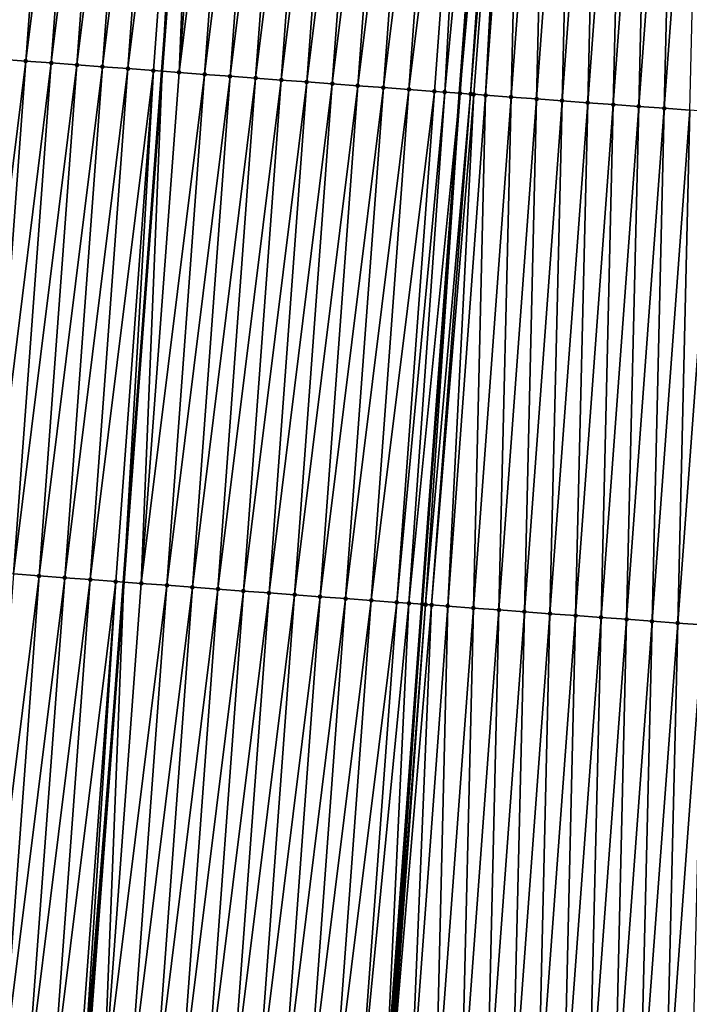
# Model space of a CAD drawing. Header units: feet. Extents: x 2017353 to 2024169, y 808050 to 818690.
# Tile 36 of 256: x 2023397 to 2023423, y 809230 to 809269. Entities that reach past the tile are written whole.
import ezdxf

# ---------------------------------------------------------------- set-up
doc = ezdxf.new("R2010")
doc.units = ezdxf.units.FT
doc.header["$MEASUREMENT"] = 0
doc.layers.add('I-77-MM15-17_SB-Surface-TIN', color=7, linetype='Continuous')
for name, color, linetype, lineweight in [('SB-Road Shots', 141, 'Continuous', 100), ('SB-Road X-Section', 40, 'Continuous', 13), ('STRIPING', 60, 'Continuous', 53)]:
    doc.layers.add(name, color=color, linetype=linetype, lineweight=lineweight)

msp = doc.modelspace()

# ---------------------------------------------------------------- linework, layer by layer
at = {"layer": 'I-77-MM15-17_SB-Surface-TIN', "color": 128, "linetype": 'Continuous', "lineweight": -3}
for points in [[(2023394.827708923, 809267.421103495, 265.4147013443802), (2023397.297322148, 809287.2904497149, 265.7477050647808), (2023396.300059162, 809287.3643863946, 265.7272936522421)], [(2023394.827708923, 809267.421103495, 265.4147013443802), (2023395.824971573, 809267.3471622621, 265.4354123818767), (2023397.297322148, 809287.2904497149, 265.7477050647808)], [(2023395.824971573, 809267.3471622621, 265.4354123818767), (2023398.294587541, 809287.2165456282, 265.7659717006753), (2023397.297322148, 809287.2904497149, 265.7477050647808)], [(2023395.824971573, 809267.3471622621, 265.4354123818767), (2023396.822234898, 809267.2732301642, 265.4555223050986), (2023398.294587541, 809287.2165456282, 265.7659717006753)], [(2023396.822234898, 809267.2732301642, 265.4555223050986), (2023399.291853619, 809287.1426508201, 265.7836277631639), (2023398.294587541, 809287.2165456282, 265.7659717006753)], [(2023396.822234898, 809267.2732301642, 265.4555223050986), (2023397.819500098, 809267.1993234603, 265.4739611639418), (2023399.291853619, 809287.1426508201, 265.7836277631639)], [(2023397.819500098, 809267.1993234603, 265.4739611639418), (2023400.289118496, 809287.0687397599, 265.8023532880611), (2023399.291853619, 809287.1426508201, 265.7836277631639)], [(2023397.819500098, 809267.1993234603, 265.4739611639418), (2023398.816764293, 809267.1254031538, 265.4932951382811), (2023400.289118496, 809287.0687397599, 265.8023532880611)], [(2023398.816764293, 809267.1254031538, 265.4932951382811), (2023401.286379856, 809286.9947810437, 265.8242148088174), (2023400.289118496, 809287.0687397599, 265.8023532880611)], [(2023398.816764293, 809267.1254031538, 265.4932951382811), (2023399.814024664, 809267.0514310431, 265.5160380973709), (2023401.286379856, 809286.9947810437, 265.8242148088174)], [(2023399.814024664, 809267.0514310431, 265.5160380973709), (2023402.283642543, 809286.9208403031, 265.8448934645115), (2023401.286379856, 809286.9947810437, 265.8242148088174)], [(2023399.814024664, 809267.0514310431, 265.5160380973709), (2023400.811285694, 809266.9774678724, 265.5381927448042), (2023402.283642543, 809286.9208403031, 265.8448934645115)], [(2023400.811285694, 809266.9774678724, 265.5381927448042), (2023403.280902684, 809286.846865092, 265.8678404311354), (2023402.283642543, 809286.9208403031, 265.8448934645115)], [(2023400.811285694, 809266.9774678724, 265.5381927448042), (2023401.808539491, 809266.9034067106, 265.5667957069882), (2023403.280902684, 809286.846865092, 265.8678404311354)], [(2023401.808539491, 809266.9034067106, 265.5667957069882), (2023402.153009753, 809266.8778344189, 265.5760323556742), (2023403.280902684, 809286.846865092, 265.8678404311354)], [(2023403.280902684, 809286.846865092, 265.8678404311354), (2023402.153009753, 809266.8778344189, 265.5760323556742), (2023403.651135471, 809286.8193786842, 265.8778722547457)], [(2023402.805795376, 809266.8293738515, 265.5935361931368), (2023403.651135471, 809286.8193786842, 265.8778722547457), (2023402.153009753, 809266.8778344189, 265.5760323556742)], [(2023402.805795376, 809266.8293738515, 265.5935361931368), (2023404.278158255, 809286.7728279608, 265.8948620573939), (2023403.651135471, 809286.8193786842, 265.8778722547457)], [(2023402.805795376, 809266.8293738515, 265.5935361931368), (2023405.275417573, 809286.6988415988, 265.9185428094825), (2023404.278158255, 809286.7728279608, 265.8948620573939)], [(2023402.805795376, 809266.8293738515, 265.5935361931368), (2023403.803059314, 809266.7554500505, 265.6131001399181), (2023405.275417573, 809286.6988415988, 265.9185428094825)], [(2023403.803059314, 809266.7554500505, 265.6131001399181), (2023406.272676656, 809286.6248520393, 265.9424339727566), (2023405.275417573, 809286.6988415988, 265.9185428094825)], [(2023403.803059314, 809266.7554500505, 265.6131001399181), (2023404.800319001, 809266.6814686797, 265.6364524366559), (2023406.272676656, 809286.6248520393, 265.9424339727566)], [(2023404.800319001, 809266.6814686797, 265.6364524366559), (2023407.269934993, 809286.5508523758, 265.9669900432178), (2023406.272676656, 809286.6248520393, 265.9424339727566)], [(2023404.800319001, 809266.6814686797, 265.6364524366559), (2023405.797577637, 809266.607473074, 265.6607414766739), (2023407.269934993, 809286.5508523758, 265.9669900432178)], [(2023405.797577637, 809266.607473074, 265.6607414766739), (2023408.267195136, 809286.4768771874, 265.9899355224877), (2023407.269934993, 809286.5508523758, 265.9669900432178)], [(2023405.797577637, 809266.607473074, 265.6607414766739), (2023406.794836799, 809266.5334845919, 265.6845617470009), (2023408.267195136, 809286.4768771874, 265.9899355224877)], [(2023406.794836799, 809266.5334845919, 265.6845617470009), (2023409.26445663, 809286.4029202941, 266.011677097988), (2023408.267195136, 809286.4768771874, 265.9899355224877)], [(2023406.794836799, 809266.5334845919, 265.6845617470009), (2023407.79210058, 809266.4595586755, 265.704264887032), (2023409.26445663, 809286.4029202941, 266.011677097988)], [(2023407.79210058, 809266.4595586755, 265.704264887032), (2023410.261720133, 809286.3289906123, 266.0316280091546), (2023409.26445663, 809286.4029202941, 266.011677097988)], [(2023407.79210058, 809266.4595586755, 265.704264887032), (2023408.789365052, 809266.385642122, 265.7233518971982), (2023410.261720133, 809286.3289906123, 266.0316280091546)], [(2023408.789365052, 809266.385642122, 265.7233518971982), (2023411.258984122, 809286.2550675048, 266.0511463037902), (2023410.261720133, 809286.3289906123, 266.0316280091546)], [(2023408.789365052, 809266.385642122, 265.7233518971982), (2023409.786626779, 809266.3116883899, 265.7448854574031), (2023411.258984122, 809286.2550675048, 266.0511463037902)], [(2023409.786626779, 809266.3116883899, 265.7448854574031), (2023412.256244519, 809286.1810957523, 266.073865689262), (2023411.258984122, 809286.2550675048, 266.0511463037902)], [(2023409.786626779, 809266.3116883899, 265.7448854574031), (2023410.783889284, 809266.2377451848, 265.7657262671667), (2023412.256244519, 809286.1810957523, 266.073865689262)], [(2023410.783889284, 809266.2377451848, 265.7657262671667), (2023413.253503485, 809286.1071046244, 266.0978600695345), (2023412.256244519, 809286.1810957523, 266.073865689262)], [(2023410.783889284, 809266.2377451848, 265.7657262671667), (2023411.781148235, 809266.1637538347, 265.7897352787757), (2023413.253503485, 809286.1071046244, 266.0978600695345)], [(2023411.781148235, 809266.1637538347, 265.7897352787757), (2023414.250760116, 809286.0330818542, 266.1239366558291), (2023413.253503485, 809286.1071046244, 266.0978600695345)], [(2023411.781148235, 809266.1637538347, 265.7897352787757), (2023412.778409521, 809266.0897941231, 265.8116623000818), (2023414.250760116, 809286.0330818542, 266.1239366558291)], [(2023412.778409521, 809266.0897941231, 265.8116623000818), (2023413.180292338, 809266.0600137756, 265.8189005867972), (2023414.250760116, 809286.0330818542, 266.1239366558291)], [(2023413.180292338, 809266.0600137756, 265.8189005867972), (2023415.070706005, 809285.9722831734, 266.1412568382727), (2023414.250760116, 809286.0330818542, 266.1239366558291)], [(2023413.180292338, 809266.0600137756, 265.8189005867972), (2023413.775676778, 809266.0159152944, 265.8282668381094), (2023415.070706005, 809285.9722831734, 266.1412568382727)], [(2023415.070706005, 809285.9722831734, 266.1412568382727), (2023413.775676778, 809266.0159152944, 265.8282668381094), (2023415.248023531, 809285.9591509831, 266.1439658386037)], [(2023415.583399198, 809285.9343409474, 266.1472578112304), (2023415.248023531, 809285.9591509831, 266.1439658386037), (2023413.775676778, 809266.0159152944, 265.8282668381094)], [(2023414.190195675, 809265.9852537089, 265.8321250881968), (2023415.583399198, 809285.9343409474, 266.1472578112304), (2023413.775676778, 809266.0159152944, 265.8282668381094)], [(2023414.190195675, 809265.9852537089, 265.8321250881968), (2023415.825501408, 809285.9164562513, 266.147980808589), (2023415.583399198, 809285.9343409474, 266.1472578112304)], [(2023414.190195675, 809265.9852537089, 265.8321250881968), (2023414.316993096, 809265.9758878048, 265.8324423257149), (2023415.825501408, 809285.9164562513, 266.147980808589)], [(2023414.316993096, 809265.9758878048, 265.8324423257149), (2023414.772960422, 809265.9422584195, 265.8302657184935), (2023415.825501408, 809285.9164562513, 266.147980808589)], [(2023414.772960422, 809265.9422584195, 265.8302657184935), (2023416.245306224, 809285.8854812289, 266.1468122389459), (2023415.825501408, 809285.9164562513, 266.147980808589)], [(2023414.772960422, 809265.9422584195, 265.8302657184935), (2023415.770260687, 809265.8688266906, 265.8174488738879), (2023416.245306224, 809285.8854812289, 266.1468122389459)], [(2023415.770260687, 809265.8688266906, 265.8174488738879), (2023417.242604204, 809285.8120185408, 266.1360326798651), (2023416.245306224, 809285.8854812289, 266.1468122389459)], [(2023415.770260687, 809265.8688266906, 265.8174488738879), (2023416.767566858, 809265.7954749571, 265.7993679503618), (2023417.242604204, 809285.8120185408, 266.1360326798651)], [(2023416.767566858, 809265.7954749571, 265.7993679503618), (2023418.239906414, 809285.7386131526, 266.1214824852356), (2023417.242604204, 809285.8120185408, 266.1360326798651)], [(2023416.767566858, 809265.7954749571, 265.7993679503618), (2023417.764873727, 809265.7221326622, 265.780665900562), (2023418.239906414, 809285.7386131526, 266.1214824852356)], [(2023417.764873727, 809265.7221326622, 265.780665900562), (2023419.237212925, 809285.6652660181, 266.1030989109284), (2023418.239906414, 809285.7386131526, 266.1214824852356)], [(2023417.764873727, 809265.7221326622, 265.780665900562), (2023418.762181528, 809265.648803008, 265.761132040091), (2023419.237212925, 809285.6652660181, 266.1030989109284)], [(2023418.762181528, 809265.648803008, 265.761132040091), (2023420.234518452, 809285.5919055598, 266.0855921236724), (2023419.237212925, 809285.6652660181, 266.1030989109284)], [(2023418.762181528, 809265.648803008, 265.761132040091), (2023419.759488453, 809265.5754614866, 265.7423791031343), (2023420.234518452, 809285.5919055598, 266.0855921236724)], [(2023419.759488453, 809265.5754614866, 265.7423791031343), (2023421.231825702, 809285.518568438, 266.0665496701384), (2023420.234518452, 809285.5919055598, 266.0855921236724)], [(2023419.759488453, 809265.5754614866, 265.7423791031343), (2023420.756798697, 809265.5021649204, 265.7206678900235), (2023421.231825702, 809285.518568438, 266.0665496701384)], [(2023420.756798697, 809265.5021649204, 265.7206678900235), (2023422.229136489, 809285.4452792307, 266.0443541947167), (2023421.231825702, 809285.518568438, 266.0665496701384)], [(2023420.756798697, 809265.5021649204, 265.7206678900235), (2023421.754110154, 809265.4288847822, 265.6978756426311), (2023422.229136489, 809285.4452792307, 266.0443541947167)], [(2023421.754110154, 809265.4288847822, 265.6978756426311), (2023423.226448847, 809285.3720112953, 266.0207589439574), (2023422.229136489, 809285.4452792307, 266.0443541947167)], [(2023421.754110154, 809265.4288847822, 265.6978756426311), (2023422.751421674, 809265.3556055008, 265.6750269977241), (2023423.226448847, 809285.3720112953, 266.0207589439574)], [(2023394.352626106, 809247.4039439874, 265.1185674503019), (2023396.822234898, 809267.2732301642, 265.4555223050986), (2023395.824971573, 809267.3471622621, 265.4354123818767)], [(2023394.352626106, 809247.4039439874, 265.1185674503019), (2023395.349889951, 809247.3300189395, 265.138213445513), (2023396.822234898, 809267.2732301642, 265.4555223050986)], [(2023395.349889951, 809247.3300189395, 265.138213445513), (2023397.819500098, 809267.1993234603, 265.4739611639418), (2023396.822234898, 809267.2732301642, 265.4555223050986)], [(2023395.349889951, 809247.3300189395, 265.138213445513), (2023396.347155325, 809247.25611459, 265.1564973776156), (2023397.819500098, 809267.1993234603, 265.4739611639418)], [(2023396.347155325, 809247.25611459, 265.1564973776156), (2023398.816764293, 809267.1254031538, 265.4932951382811), (2023397.819500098, 809267.1993234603, 265.4739611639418)], [(2023396.347155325, 809247.25611459, 265.1564973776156), (2023397.344417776, 809247.1821706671, 265.177385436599), (2023398.816764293, 809267.1254031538, 265.4932951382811)], [(2023397.344417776, 809247.1821706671, 265.177385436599), (2023399.814024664, 809267.0514310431, 265.5160380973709), (2023398.816764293, 809267.1254031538, 265.4932951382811)], [(2023397.344417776, 809247.1821706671, 265.177385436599), (2023398.34167548, 809247.1081624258, 265.2025059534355), (2023399.814024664, 809267.0514310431, 265.5160380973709)], [(2023398.34167548, 809247.1081624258, 265.2025059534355), (2023400.811285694, 809266.9774678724, 265.5381927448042), (2023399.814024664, 809267.0514310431, 265.5160380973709)], [(2023398.34167548, 809247.1081624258, 265.2025059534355), (2023399.338937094, 809247.0342071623, 265.2241402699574), (2023400.811285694, 809266.9774678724, 265.5381927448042)], [(2023399.338937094, 809247.0342071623, 265.2241402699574), (2023401.808539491, 809266.9034067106, 265.5667957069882), (2023400.811285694, 809266.9774678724, 265.5381927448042)], [(2023399.338937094, 809247.0342071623, 265.2241402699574), (2023400.336189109, 809246.9601218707, 265.254331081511), (2023401.808539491, 809266.9034067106, 265.5667957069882)], [(2023400.336189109, 809246.9601218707, 265.254331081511), (2023400.654895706, 809246.9364455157, 265.2639679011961), (2023401.808539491, 809266.9034067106, 265.5667957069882)], [(2023401.808539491, 809266.9034067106, 265.5667957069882), (2023400.654895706, 809246.9364455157, 265.2639679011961), (2023402.153009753, 809266.8778344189, 265.5760323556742)], [(2023401.333441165, 809246.8860371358, 265.2844852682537), (2023402.153009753, 809266.8778344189, 265.5760323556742), (2023400.654895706, 809246.9364455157, 265.2639679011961)], [(2023401.333441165, 809246.8860371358, 265.2844852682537), (2023402.805795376, 809266.8293738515, 265.5935361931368), (2023402.153009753, 809266.8778344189, 265.5760323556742)], [(2023401.333441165, 809246.8860371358, 265.2844852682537), (2023403.803059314, 809266.7554500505, 265.6131001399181), (2023402.805795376, 809266.8293738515, 265.5935361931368)], [(2023401.333441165, 809246.8860371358, 265.2844852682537), (2023402.330703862, 809246.8120965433, 265.3051541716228), (2023403.803059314, 809266.7554500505, 265.6131001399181)], [(2023402.330703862, 809246.8120965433, 265.3051541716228), (2023404.800319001, 809266.6814686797, 265.6364524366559), (2023403.803059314, 809266.7554500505, 265.6131001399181)], [(2023402.330703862, 809246.8120965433, 265.3051541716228), (2023403.327962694, 809246.7381035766, 265.3292695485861), (2023404.800319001, 809266.6814686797, 265.6364524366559)], [(2023403.327962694, 809246.7381035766, 265.3292695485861), (2023405.797577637, 809266.607473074, 265.6607414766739), (2023404.800319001, 809266.6814686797, 265.6364524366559)], [(2023403.327962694, 809246.7381035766, 265.3292695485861), (2023404.325221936, 809246.6641161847, 265.3530180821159), (2023405.797577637, 809266.607473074, 265.6607414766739)], [(2023404.325221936, 809246.6641161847, 265.3530180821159), (2023406.794836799, 809266.5334845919, 265.6845617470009), (2023405.797577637, 809266.607473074, 265.6607414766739)], [(2023404.325221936, 809246.6641161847, 265.3530180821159), (2023405.322481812, 809246.5901373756, 265.3762018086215), (2023406.794836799, 809266.5334845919, 265.6845617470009)], [(2023405.322481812, 809246.5901373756, 265.3762018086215), (2023407.79210058, 809266.4595586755, 265.704264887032), (2023406.794836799, 809266.5334845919, 265.6845617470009)], [(2023405.322481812, 809246.5901373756, 265.3762018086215), (2023406.31974572, 809246.5162131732, 265.395792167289), (2023407.79210058, 809266.4595586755, 265.704264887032)], [(2023406.31974572, 809246.5162131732, 265.395792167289), (2023408.789365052, 809266.385642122, 265.7233518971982), (2023407.79210058, 809266.4595586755, 265.704264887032)], [(2023406.31974572, 809246.5162131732, 265.395792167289), (2023407.317012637, 809246.4423297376, 265.4126998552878), (2023408.789365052, 809266.385642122, 265.7233518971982)], [(2023407.317012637, 809246.4423297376, 265.4126998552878), (2023409.786626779, 809266.3116883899, 265.7448854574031), (2023408.789365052, 809266.385642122, 265.7233518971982)], [(2023407.317012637, 809246.4423297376, 265.4126998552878), (2023408.314275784, 809246.3683952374, 265.4329678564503), (2023409.786626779, 809266.3116883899, 265.7448854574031)], [(2023408.314275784, 809246.3683952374, 265.4329678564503), (2023410.783889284, 809266.2377451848, 265.7657262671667), (2023409.786626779, 809266.3116883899, 265.7448854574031)], [(2023408.314275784, 809246.3683952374, 265.4329678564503), (2023409.311536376, 809246.2944261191, 265.4555138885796), (2023410.783889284, 809266.2377451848, 265.7657262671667)], [(2023409.311536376, 809246.2944261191, 265.4555138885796), (2023411.781148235, 809266.1637538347, 265.7897352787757), (2023410.783889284, 809266.2377451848, 265.7657262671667)], [(2023409.311536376, 809246.2944261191, 265.4555138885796), (2023410.308792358, 809246.2203945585, 265.4821689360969), (2023411.781148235, 809266.1637538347, 265.7897352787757)], [(2023410.308792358, 809246.2203945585, 265.4821689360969), (2023412.778409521, 809266.0897941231, 265.8116623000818), (2023411.781148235, 809266.1637538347, 265.7897352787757)], [(2023410.308792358, 809246.2203945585, 265.4821689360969), (2023411.306050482, 809246.1463920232, 265.5069139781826), (2023412.778409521, 809266.0897941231, 265.8116623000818)], [(2023411.306050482, 809246.1463920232, 265.5069139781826), (2023413.180292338, 809266.0600137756, 265.8189005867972), (2023412.778409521, 809266.0897941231, 265.8116623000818)], [(2023411.306050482, 809246.1463920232, 265.5069139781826), (2023411.780022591, 809246.1112315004, 265.5179514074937), (2023413.180292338, 809266.0600137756, 265.8189005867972)], [(2023411.780022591, 809246.1112315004, 265.5179514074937), (2023413.775676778, 809266.0159152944, 265.8282668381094), (2023413.180292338, 809266.0600137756, 265.8189005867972)], [(2023411.780022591, 809246.1112315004, 265.5179514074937), (2023412.303313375, 809246.0724540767, 265.527408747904), (2023413.775676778, 809266.0159152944, 265.8282668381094)], [(2023412.431476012, 809246.0629772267, 265.5283906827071), (2023413.775676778, 809266.0159152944, 265.8282668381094), (2023412.303313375, 809246.0724540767, 265.527408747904)], [(2023412.431476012, 809246.0629772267, 265.5283906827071), (2023414.190195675, 809265.9852537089, 265.8321250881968), (2023413.775676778, 809266.0159152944, 265.8282668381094)], [(2023412.431476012, 809246.0629772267, 265.5283906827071), (2023412.668544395, 809246.045465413, 265.5290318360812), (2023414.190195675, 809265.9852537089, 265.8321250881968)], [(2023412.668544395, 809246.045465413, 265.5290318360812), (2023414.316993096, 809265.9758878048, 265.8324423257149), (2023414.190195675, 809265.9852537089, 265.8321250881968)], [(2023412.668544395, 809246.045465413, 265.5290318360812), (2023413.300602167, 809245.9988669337, 265.5248189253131), (2023414.316993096, 809265.9758878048, 265.8324423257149)], [(2023413.300602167, 809245.9988669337, 265.5248189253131), (2023414.772960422, 809265.9422584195, 265.8302657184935), (2023414.316993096, 809265.9758878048, 265.8324423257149)], [(2023413.300602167, 809245.9988669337, 265.5248189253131), (2023414.297903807, 809245.9254538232, 265.5107769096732), (2023414.772960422, 809265.9422584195, 265.8302657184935)], [(2023414.297903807, 809245.9254538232, 265.5107769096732), (2023415.770260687, 809265.8688266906, 265.8174488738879), (2023414.772960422, 809265.9422584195, 265.8302657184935)], [(2023414.297903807, 809245.9254538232, 265.5107769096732), (2023415.295214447, 809245.8521626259, 265.488712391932), (2023415.770260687, 809265.8688266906, 265.8174488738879)], [(2023415.295214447, 809245.8521626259, 265.488712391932), (2023416.767566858, 809265.7954749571, 265.7993679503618), (2023415.770260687, 809265.8688266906, 265.8174488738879)], [(2023415.295214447, 809245.8521626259, 265.488712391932), (2023416.292522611, 809245.7788378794, 265.4688555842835), (2023416.767566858, 809265.7954749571, 265.7993679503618)], [(2023416.292522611, 809245.7788378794, 265.4688555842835), (2023417.764873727, 809265.7221326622, 265.780665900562), (2023416.767566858, 809265.7954749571, 265.7993679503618)], [(2023416.292522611, 809245.7788378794, 265.4688555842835), (2023417.289830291, 809245.7055065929, 265.4494291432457), (2023417.764873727, 809265.7221326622, 265.780665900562)], [(2023417.289830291, 809245.7055065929, 265.4494291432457), (2023418.762181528, 809265.648803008, 265.761132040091), (2023417.764873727, 809265.7221326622, 265.780665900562)], [(2023417.289830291, 809245.7055065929, 265.4494291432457), (2023418.28713559, 809245.6321430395, 265.4321260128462), (2023418.762181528, 809265.648803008, 265.761132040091)], [(2023418.28713559, 809245.6321430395, 265.4321260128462), (2023419.759488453, 809265.5754614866, 265.7423791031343), (2023418.762181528, 809265.648803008, 265.761132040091)], [(2023418.28713559, 809245.6321430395, 265.4321260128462), (2023419.284447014, 809245.5588624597, 265.4093628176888), (2023419.759488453, 809265.5754614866, 265.7423791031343)], [(2023419.284447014, 809245.5588624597, 265.4093628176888), (2023420.756798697, 809265.5021649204, 265.7206678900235), (2023419.759488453, 809265.5754614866, 265.7423791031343)], [(2023419.284447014, 809245.5588624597, 265.4093628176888), (2023420.281759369, 809245.4855944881, 265.3857699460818), (2023420.756798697, 809265.5021649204, 265.7206678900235)], [(2023420.281759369, 809245.4855944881, 265.3857699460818), (2023421.754110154, 809265.4288847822, 265.6978756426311), (2023420.756798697, 809265.5021649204, 265.7206678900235)], [(2023420.281759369, 809245.4855944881, 265.3857699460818), (2023421.279073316, 809245.4123480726, 265.3607585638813), (2023421.754110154, 809265.4288847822, 265.6978756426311)], [(2023421.279073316, 809245.4123480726, 265.3607585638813), (2023422.751421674, 809265.3556055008, 265.6750269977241), (2023421.754110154, 809265.4288847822, 265.6978756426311)], [(2023421.279073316, 809245.4123480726, 265.3607585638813), (2023422.276381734, 809245.3390267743, 265.3406748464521), (2023422.751421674, 809265.3556055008, 265.6750269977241)], [(2023422.276381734, 809245.3390267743, 265.3406748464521), (2023423.748728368, 809265.2822608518, 265.6564798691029), (2023422.751421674, 809265.3556055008, 265.6750269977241)], [(2023422.276381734, 809245.3390267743, 265.3406748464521), (2023423.273683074, 809245.2656095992, 265.3269002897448), (2023423.748728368, 809265.2822608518, 265.6564798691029)], [(2023394.874810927, 809227.3129108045, 264.8386989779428), (2023397.344417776, 809247.1821706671, 265.177385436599), (2023396.347155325, 809247.25611459, 265.1564973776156)], [(2023394.874810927, 809227.3129108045, 264.8386989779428), (2023395.872073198, 809227.2389644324, 264.8597482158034), (2023397.344417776, 809247.1821706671, 265.177385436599)], [(2023395.872073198, 809227.2389644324, 264.8597482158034), (2023398.34167548, 809247.1081624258, 265.2025059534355), (2023397.344417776, 809247.1821706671, 265.177385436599)], [(2023395.872073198, 809227.2389644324, 264.8597482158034), (2023396.869330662, 809227.1649529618, 264.8850812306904), (2023398.34167548, 809247.1081624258, 265.2025059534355)], [(2023396.869330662, 809227.1649529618, 264.8850812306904), (2023399.338937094, 809247.0342071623, 265.2241402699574), (2023398.34167548, 809247.1081624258, 265.2025059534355)], [(2023396.869330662, 809227.1649529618, 264.8850812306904), (2023397.866589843, 809227.0909647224, 264.908885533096), (2023399.338937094, 809247.0342071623, 265.2241402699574)], [(2023397.866589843, 809227.0909647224, 264.908885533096), (2023400.336189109, 809246.9601218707, 265.254331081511), (2023399.338937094, 809247.0342071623, 265.2241402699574)], [(2023397.866589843, 809227.0909647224, 264.908885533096), (2023398.86383641, 809227.0168056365, 264.9439323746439), (2023400.336189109, 809246.9601218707, 265.254331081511)], [(2023398.86383641, 809227.0168056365, 264.9439323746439), (2023399.055468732, 809227.002572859, 264.9495060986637), (2023400.336189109, 809246.9601218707, 265.254331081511)], [(2023399.055468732, 809227.002572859, 264.9495060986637), (2023400.654895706, 809246.9364455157, 265.2639679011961), (2023400.336189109, 809246.9601218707, 265.254331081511)], [(2023399.055468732, 809227.002572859, 264.9495060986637), (2023399.156782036, 809226.9950616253, 264.9515735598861), (2023400.654895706, 809246.9364455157, 265.2639679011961)], [(2023399.861097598, 809226.9428446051, 264.9659462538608), (2023400.654895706, 809246.9364455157, 265.2639679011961), (2023399.156782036, 809226.9950616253, 264.9515735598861)], [(2023399.861097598, 809226.9428446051, 264.9659462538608), (2023401.333441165, 809246.8860371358, 265.2844852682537), (2023400.654895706, 809246.9364455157, 265.2639679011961)], [(2023399.861097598, 809226.9428446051, 264.9659462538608), (2023402.330703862, 809246.8120965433, 265.3051541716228), (2023401.333441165, 809246.8860371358, 265.2844852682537)], [(2023399.861097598, 809226.9428446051, 264.9659462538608), (2023400.858361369, 809226.8689185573, 264.985658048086), (2023402.330703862, 809246.8120965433, 265.3051541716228)], [(2023400.858361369, 809226.8689185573, 264.985658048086), (2023403.327962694, 809246.7381035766, 265.3292695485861), (2023402.330703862, 809246.8120965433, 265.3051541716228)], [(2023400.858361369, 809226.8689185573, 264.985658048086), (2023401.855623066, 809226.7949643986, 265.0072196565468), (2023403.327962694, 809246.7381035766, 265.3292695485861)], [(2023401.855623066, 809226.7949643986, 265.0072196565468), (2023404.325221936, 809246.6641161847, 265.3530180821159), (2023403.327962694, 809246.7381035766, 265.3292695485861)], [(2023401.855623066, 809226.7949643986, 265.0072196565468), (2023402.852881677, 809226.7209684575, 265.0315307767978), (2023404.325221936, 809246.6641161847, 265.3530180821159)], [(2023402.852881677, 809226.7209684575, 265.0315307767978), (2023405.322481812, 809246.5901373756, 265.3762018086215), (2023404.325221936, 809246.6641161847, 265.3530180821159)], [(2023402.852881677, 809226.7209684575, 265.0315307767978), (2023403.850142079, 809226.6469967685, 265.0542459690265), (2023405.322481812, 809246.5901373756, 265.3762018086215)], [(2023403.850142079, 809226.6469967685, 265.0542459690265), (2023406.31974572, 809246.5162131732, 265.395792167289), (2023405.322481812, 809246.5901373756, 265.3762018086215)], [(2023403.850142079, 809226.6469967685, 265.0542459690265), (2023404.847406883, 809226.5730847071, 265.0730373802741), (2023406.31974572, 809246.5162131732, 265.395792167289)], [(2023404.847406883, 809226.5730847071, 265.0730373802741), (2023407.317012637, 809246.4423297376, 265.4126998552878), (2023406.31974572, 809246.5162131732, 265.395792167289)], [(2023404.847406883, 809226.5730847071, 265.0730373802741), (2023405.844672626, 809226.4991853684, 265.0909915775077), (2023407.317012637, 809246.4423297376, 265.4126998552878)], [(2023405.844672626, 809226.4991853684, 265.0909915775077), (2023408.314275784, 809246.3683952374, 265.4329678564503), (2023407.317012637, 809246.4423297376, 265.4126998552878)], [(2023405.844672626, 809226.4991853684, 265.0909915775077), (2023406.841937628, 809226.4252759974, 265.109605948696), (2023408.314275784, 809246.3683952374, 265.4329678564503)], [(2023406.841937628, 809226.4252759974, 265.109605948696), (2023409.311536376, 809246.2944261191, 265.4555138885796), (2023408.314275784, 809246.3683952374, 265.4329678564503)], [(2023406.841937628, 809226.4252759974, 265.109605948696), (2023407.839200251, 809226.3513343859, 265.1303418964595), (2023409.311536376, 809246.2944261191, 265.4555138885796)], [(2023407.839200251, 809226.3513343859, 265.1303418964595), (2023410.308792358, 809246.2203945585, 265.4821689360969), (2023409.311536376, 809246.2944261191, 265.4555138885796)], [(2023407.839200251, 809226.3513343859, 265.1303418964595), (2023408.836457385, 809226.277318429, 265.1559701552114), (2023410.308792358, 809246.2203945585, 265.4821689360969)], [(2023408.836457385, 809226.277318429, 265.1559701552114), (2023411.306050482, 809246.1463920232, 265.5069139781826), (2023410.308792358, 809246.2203945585, 265.4821689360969)], [(2023408.836457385, 809226.277318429, 265.1559701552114), (2023409.833718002, 809226.2033496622, 265.178493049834), (2023411.306050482, 809246.1463920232, 265.5069139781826)], [(2023409.833718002, 809226.2033496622, 265.178493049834), (2023411.780022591, 809246.1112315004, 265.5179514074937), (2023411.306050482, 809246.1463920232, 265.5069139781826)], [(2023409.833718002, 809226.2033496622, 265.178493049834), (2023410.830979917, 809226.1293984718, 265.1998593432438), (2023411.780022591, 809246.1112315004, 265.5179514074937)], [(2023411.780022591, 809246.1112315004, 265.5179514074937), (2023410.830979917, 809226.1293984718, 265.1998593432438), (2023412.303313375, 809246.0724540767, 265.527408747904)], [(2023410.916905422, 809226.1230444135, 265.200543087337), (2023412.303313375, 809246.0724540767, 265.527408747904), (2023410.830979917, 809226.1293984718, 265.1998593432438)], [(2023410.916905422, 809226.1230444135, 265.200543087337), (2023412.431476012, 809246.0629772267, 265.5283906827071), (2023412.303313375, 809246.0724540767, 265.527408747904)], [(2023410.916905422, 809226.1230444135, 265.200543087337), (2023410.979401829, 809226.1184281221, 265.2006986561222), (2023412.431476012, 809246.0629772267, 265.5283906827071)], [(2023410.979401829, 809226.1184281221, 265.2006986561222), (2023412.668544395, 809246.045465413, 265.5290318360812), (2023412.431476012, 809246.0629772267, 265.5283906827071)], [(2023410.979401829, 809226.1184281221, 265.2006986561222), (2023411.828273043, 809226.0558700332, 265.1934064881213), (2023412.668544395, 809246.045465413, 265.5290318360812)], [(2023411.828273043, 809226.0558700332, 265.1934064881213), (2023413.300602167, 809245.9988669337, 265.5248189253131), (2023412.668544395, 809246.045465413, 265.5290318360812)], [(2023411.828273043, 809226.0558700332, 265.1934064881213), (2023412.825574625, 809225.9824561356, 265.179416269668), (2023413.300602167, 809245.9988669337, 265.5248189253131)], [(2023412.825574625, 809225.9824561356, 265.179416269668), (2023414.297903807, 809245.9254538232, 265.5107769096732), (2023413.300602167, 809245.9988669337, 265.5248189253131)], [(2023412.825574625, 809225.9824561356, 265.179416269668), (2023413.822882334, 809225.909125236, 265.1599643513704), (2023414.297903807, 809245.9254538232, 265.5107769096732)], [(2023413.822882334, 809225.909125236, 265.1599643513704), (2023415.295214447, 809245.8521626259, 265.488712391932), (2023414.297903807, 809245.9254538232, 265.5107769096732)], [(2023413.822882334, 809225.909125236, 265.1599643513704), (2023414.820187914, 809225.8357655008, 265.1424099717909), (2023415.295214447, 809245.8521626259, 265.488712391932)], [(2023414.820187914, 809225.8357655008, 265.1424099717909), (2023416.292522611, 809245.7788378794, 265.4688555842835), (2023415.295214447, 809245.8521626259, 265.488712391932)], [(2023414.820187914, 809225.8357655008, 265.1424099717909), (2023415.817495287, 809225.7624300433, 265.1232579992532), (2023416.292522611, 809245.7788378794, 265.4688555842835)], [(2023415.817495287, 809225.7624300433, 265.1232579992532), (2023417.289830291, 809245.7055065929, 265.4494291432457), (2023416.292522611, 809245.7788378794, 265.4688555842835)], [(2023415.817495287, 809225.7624300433, 265.1232579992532), (2023416.814800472, 809225.689064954, 265.1060559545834), (2023417.289830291, 809245.7055065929, 265.4494291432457)], [(2023416.814800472, 809225.689064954, 265.1060559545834), (2023418.28713559, 809245.6321430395, 265.4321260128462), (2023417.289830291, 809245.7055065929, 265.4494291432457)], [(2023416.814800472, 809225.689064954, 265.1060559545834), (2023417.812107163, 809225.6157202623, 265.0875116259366), (2023418.28713559, 809245.6321430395, 265.4321260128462)], [(2023417.812107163, 809225.6157202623, 265.0875116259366), (2023419.284447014, 809245.5588624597, 265.4093628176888), (2023418.28713559, 809245.6321430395, 265.4321260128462)], [(2023417.812107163, 809225.6157202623, 265.0875116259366), (2023418.809416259, 809225.5424081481, 265.0668235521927), (2023419.284447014, 809245.5588624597, 265.4093628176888)], [(2023418.809416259, 809225.5424081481, 265.0668235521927), (2023420.281759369, 809245.4855944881, 265.3857699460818), (2023419.284447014, 809245.5588624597, 265.4093628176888)], [(2023418.809416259, 809225.5424081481, 265.0668235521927), (2023419.806725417, 809225.46909686, 265.0460811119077), (2023420.281759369, 809245.4855944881, 265.3857699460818)], [(2023419.806725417, 809225.46909686, 265.0460811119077), (2023421.279073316, 809245.4123480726, 265.3607585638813), (2023420.281759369, 809245.4855944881, 265.3857699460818)], [(2023419.806725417, 809225.46909686, 265.0460811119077), (2023420.804032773, 809225.3957611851, 265.0269434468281), (2023421.279073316, 809245.4123480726, 265.3607585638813)], [(2023420.804032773, 809225.3957611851, 265.0269434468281), (2023422.276381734, 809245.3390267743, 265.3406748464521), (2023421.279073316, 809245.4123480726, 265.3607585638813)], [(2023420.804032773, 809225.3957611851, 265.0269434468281), (2023421.801337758, 809225.3223933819, 265.0099199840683), (2023422.276381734, 809245.3390267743, 265.3406748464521)], [(2023421.801337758, 809225.3223933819, 265.0099199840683), (2023423.273683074, 809245.2656095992, 265.3269002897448), (2023422.276381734, 809245.3390267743, 265.3406748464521)], [(2023421.801337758, 809225.3223933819, 265.0099199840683), (2023422.798659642, 809225.2492544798, 264.9778336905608), (2023423.273683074, 809245.2656095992, 265.3269002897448)]]:
    msp.add_3dface(points, dxfattribs=at)
at = {"layer": 'SB-Road Shots', "lineweight": 100}
for p in [(2023396.822234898, 809267.2732301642, 265.4555223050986), (2023397.819500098, 809267.1993234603, 265.4739611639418), (2023398.816764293, 809267.1254031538, 265.4932951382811), (2023399.814024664, 809267.0514310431, 265.5160380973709), (2023400.811285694, 809266.9774678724, 265.5381927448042), (2023401.808539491, 809266.9034067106, 265.5667957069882), (2023402.805795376, 809266.8293738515, 265.5935361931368), (2023403.803059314, 809266.7554500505, 265.6131001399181), (2023404.800319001, 809266.6814686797, 265.6364524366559), (2023405.797577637, 809266.607473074, 265.6607414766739), (2023406.794836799, 809266.5334845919, 265.6845617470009), (2023407.79210058, 809266.4595586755, 265.704264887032), (2023408.789365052, 809266.385642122, 265.7233518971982), (2023409.786626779, 809266.3116883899, 265.7448854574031), (2023410.783889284, 809266.2377451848, 265.7657262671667), (2023411.781148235, 809266.1637538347, 265.7897352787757), (2023412.778409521, 809266.0897941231, 265.8116623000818), (2023413.180292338, 809266.0600137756, 265.8189005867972), (2023413.775676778, 809266.0159152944, 265.8282668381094), (2023414.190195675, 809265.9852537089, 265.8321250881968), (2023414.316993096, 809265.9758878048, 265.8324423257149), (2023414.772960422, 809265.9422584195, 265.8302657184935), (2023415.770260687, 809265.8688266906, 265.8174488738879), (2023416.767566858, 809265.7954749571, 265.7993679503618), (2023417.764873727, 809265.7221326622, 265.780665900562), (2023418.762181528, 809265.648803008, 265.761132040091), (2023419.759488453, 809265.5754614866, 265.7423791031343), (2023420.756798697, 809265.5021649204, 265.7206678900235), (2023421.754110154, 809265.4288847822, 265.6978756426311), (2023397.344417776, 809247.1821706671, 265.177385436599), (2023398.34167548, 809247.1081624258, 265.2025059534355), (2023399.338937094, 809247.0342071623, 265.2241402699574), (2023400.336189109, 809246.9601218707, 265.254331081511), (2023401.333441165, 809246.8860371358, 265.2844852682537), (2023402.330703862, 809246.8120965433, 265.3051541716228), (2023403.327962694, 809246.7381035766, 265.3292695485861), (2023404.325221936, 809246.6641161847, 265.3530180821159), (2023405.322481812, 809246.5901373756, 265.3762018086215), (2023406.31974572, 809246.5162131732, 265.395792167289), (2023407.317012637, 809246.4423297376, 265.4126998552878), (2023408.314275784, 809246.3683952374, 265.4329678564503), (2023409.311536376, 809246.2944261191, 265.4555138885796), (2023410.308792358, 809246.2203945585, 265.4821689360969), (2023411.306050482, 809246.1463920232, 265.5069139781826), (2023411.780022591, 809246.1112315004, 265.5179514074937), (2023412.303313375, 809246.0724540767, 265.527408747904), (2023412.431476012, 809246.0629772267, 265.5283906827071), (2023412.668544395, 809246.045465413, 265.5290318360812), (2023413.300602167, 809245.9988669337, 265.5248189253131), (2023414.297903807, 809245.9254538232, 265.5107769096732), (2023415.295214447, 809245.8521626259, 265.488712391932), (2023416.292522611, 809245.7788378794, 265.4688555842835), (2023417.289830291, 809245.7055065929, 265.4494291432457), (2023418.28713559, 809245.6321430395, 265.4321260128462), (2023419.284447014, 809245.5588624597, 265.4093628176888), (2023420.281759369, 809245.4855944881, 265.3857699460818), (2023421.279073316, 809245.4123480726, 265.3607585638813), (2023422.276381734, 809245.3390267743, 265.3406748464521)]:
    msp.add_point(p, dxfattribs=at)
at = {"layer": 'SB-Road X-Section', "extrusion": (0.07361795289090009, 0.9971701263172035, 0.0152360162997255), "elevation": 955939.5254948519, "flags": 128}
msp.add_lwpolyline([(-1958355.576671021, -14301.04837323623), (-1958354.576671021, -14300.98505569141), (-1958353.576671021, -14300.92313941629), (-1958352.576671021, -14300.87701321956), (-1958351.576671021, -14300.81973907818), (-1958350.57667102, -14300.75276942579), (-1958349.576671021, -14300.72901153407), (-1958348.576671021, -14300.71366507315), (-1958347.576671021, -14300.69511579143), (-1958346.57667102, -14300.67226449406), (-1958345.576671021, -14300.64946960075), (-1958344.57667102, -14300.62775586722), (-1958343.576671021, -14300.60900075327), (-1958342.576671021, -14300.58946462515), (-1958341.57667102, -14300.57076040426), (-1958340.57667102, -14300.55267738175), (-1958339.576671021, -14300.53985904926), (-1958339.119465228, -14300.53768218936), (-1958338.992322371, -14300.5379994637), (-1958338.57667102, -14300.54185816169), (-1958337.979655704, -14300.55122550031), (-1958337.57667102, -14300.55846462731), (-1958336.576671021, -14300.58039419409), (-1958335.57667102, -14300.60440599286), (-1958334.57667102, -14300.625249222), (-1958333.57667102, -14300.646785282), (-1958332.57667102, -14300.66587450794), (-1958331.576671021, -14300.68557993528), (-1958330.57667102, -14300.70940297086), (-1958329.576671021, -14300.73369483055), (-1958328.576671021, -14300.75704983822), (-1958327.576671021, -14300.77661605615), (-1958326.576671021, -14300.80335964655), (-1958325.576671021, -14300.8319659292), (-1958324.576671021, -14300.85412314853), (-1958323.576671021, -14300.87686874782), (-1958322.576671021, -14300.89620496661), (-1958321.576671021, -14300.91464596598), (-1958320.57667102, -14300.93475822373), (-1958319.576671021, -14300.95547166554), (-1958318.576671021, -14300.97476516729), (-1958317.57667102, -14300.99567930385), (-1958316.57667102, -14301.01539382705), (-1958315.57667102, -14301.03886977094), (-1958314.57667102, -14301.07641817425), (-1958313.57667102, -14301.11838519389), (-1958312.576671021, -14301.16085654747), (-1958311.576671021, -14301.20334513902), (-1958310.576671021, -14301.24684594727), (-1958309.576671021, -14301.28958885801), (-1958309.204608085, -14301.3050007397)], dxfattribs=at)
at = {"layer": 'SB-Road X-Section', "extrusion": (0.07361795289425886, 0.9971701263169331, 0.01523601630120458), "elevation": 955919.5255014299, "flags": 128}
msp.add_lwpolyline([(-1958355.576667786, -14301.06094268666), (-1958354.576667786, -14301.00034072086), (-1958353.576667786, -14300.9429746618), (-1958352.576667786, -14300.88542122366), (-1958351.576667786, -14300.83258175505), (-1958350.576667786, -14300.76596510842), (-1958349.576667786, -14300.73852872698), (-1958348.576667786, -14300.72475257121), (-1958347.576667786, -14300.7046665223), (-1958346.576667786, -14300.67965223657), (-1958345.576667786, -14300.65605662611), (-1958344.576667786, -14300.6332907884), (-1958343.576667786, -14300.61598564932), (-1958342.576667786, -14300.59655695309), (-1958341.576667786, -14300.5766978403), (-1958340.576667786, -14300.55463076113), (-1958339.576667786, -14300.54058711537), (-1958338.942894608, -14300.53637371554), (-1958338.705180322, -14300.53701494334), (-1958338.576667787, -14300.53799699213), (-1958338.051942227, -14300.54745543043), (-1958337.576667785, -14300.55849414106), (-1958336.576667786, -14300.58324205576), (-1958335.576667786, -14300.60990019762), (-1958334.576667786, -14300.63244884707), (-1958333.576667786, -14300.65271920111), (-1958332.576667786, -14300.6696288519), (-1958331.576667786, -14300.68922148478), (-1958330.576667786, -14300.71240790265), (-1958329.576667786, -14300.7361591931), (-1958328.576667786, -14300.76027736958), (-1958327.576667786, -14300.78094867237), (-1958326.576667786, -14300.81110635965), (-1958325.576667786, -14300.84130067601), (-1958324.576667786, -14300.86293750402), (-1958323.576667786, -14300.88806093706), (-1958322.576667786, -14300.9089514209), (-1958321.576667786, -14300.92723747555), (-1958320.576667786, -14300.94688575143), (-1958319.576667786, -14300.96734157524), (-1958318.576667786, -14300.99026565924), (-1958317.576667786, -14301.01274473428), (-1958316.576667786, -14301.03327743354), (-1958315.576667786, -14301.05640757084), (-1958314.576667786, -14301.08909649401), (-1958313.576667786, -14301.13122494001), (-1958312.576667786, -14301.17808187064), (-1958311.576667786, -14301.22407675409), (-1958310.576667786, -14301.26458204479), (-1958309.576667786, -14301.30177907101), (-1958308.576667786, -14301.33647922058), (-1958307.580037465, -14301.36333941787)], dxfattribs=at)
at = {"layer": 'STRIPING'}
for points in [[(2023388.676885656, 809087.4163303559, 262.8762141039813), (2023390.17150229, 809107.3581016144, 263.1794278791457), (2023391.666120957, 809127.2869078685, 263.4708328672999), (2023393.164265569, 809147.2287036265, 263.7561217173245), (2023394.66242282, 809167.1706676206, 264.0303387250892), (2023396.160546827, 809187.1121891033, 264.3336815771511), (2023397.658668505, 809207.0536795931, 264.6390533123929), (2023399.156782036, 809226.9950616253, 264.9515735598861), (2023400.654895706, 809246.9364455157, 265.2639679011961), (2023402.153009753, 809266.8778344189, 265.5760323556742), (2023403.651135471, 809286.8193786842, 265.8778722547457), (2023405.149922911, 809306.7748649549, 266.1722815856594), (2023406.646562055, 809326.7166727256, 266.462808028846), (2023408.143209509, 809346.6585912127, 266.7455453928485), (2023409.639841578, 809366.6003047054, 267.0427115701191), (2023411.136454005, 809386.5417564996, 267.3582903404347), (2023412.63309683, 809406.4836133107, 267.6453611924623), (2023414.129736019, 809426.4254216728, 267.9358460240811), (2023415.626391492, 809446.3674470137, 268.2110583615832), (2023417.119240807, 809466.3285565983, 268.4995042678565), (2023418.595620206, 809486.2719970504, 268.7867304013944), (2023420.071988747, 809506.2152908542, 269.083660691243), (2023421.548339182, 809526.1583400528, 269.3967744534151), (2023423.031739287, 809546.0962374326, 269.7258827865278)], [(2023400.486010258, 809086.5274507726, 263.1321483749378), (2023401.980633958, 809106.4693163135, 263.4289642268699), (2023403.469131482, 809126.411666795, 263.7235747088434), (2023404.941534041, 809146.3556583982, 263.9895308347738), (2023406.413919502, 809166.2994183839, 264.2707285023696), (2023407.886290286, 809186.2429795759, 264.5650077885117), (2023409.358640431, 809206.1862612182, 264.8776828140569), (2023410.830979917, 809226.1293984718, 265.1998593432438), (2023412.303313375, 809246.0724540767, 265.527408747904), (2023413.775676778, 809266.0159152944, 265.8282668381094), (2023415.248023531, 809285.9591509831, 266.1439658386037), (2023416.726634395, 809305.9022473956, 266.4369691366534), (2023418.223286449, 809325.8442271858, 266.7153876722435), (2023419.719941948, 809345.7862528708, 266.9905757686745), (2023421.216569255, 809365.7279029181, 267.2922038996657), (2023422.713202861, 809385.6696368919, 267.5879246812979), (2023424.209836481, 809405.6113710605, 267.8836317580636), (2023425.706476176, 809425.5531861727, 268.1736414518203), (2023427.203112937, 809445.4949621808, 268.4664035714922), (2023428.708033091, 809465.4363806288, 268.7399569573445), (2023430.236787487, 809485.3756190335, 269.0394485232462), (2023431.765525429, 809505.3146428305, 269.3531387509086), (2023433.294300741, 809525.2541540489, 269.6345806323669), (2023434.753751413, 809545.1982023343, 269.9499873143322)]]:
    msp.add_polyline3d(points, dxfattribs=at)

doc.saveas('drawing.dxf')
